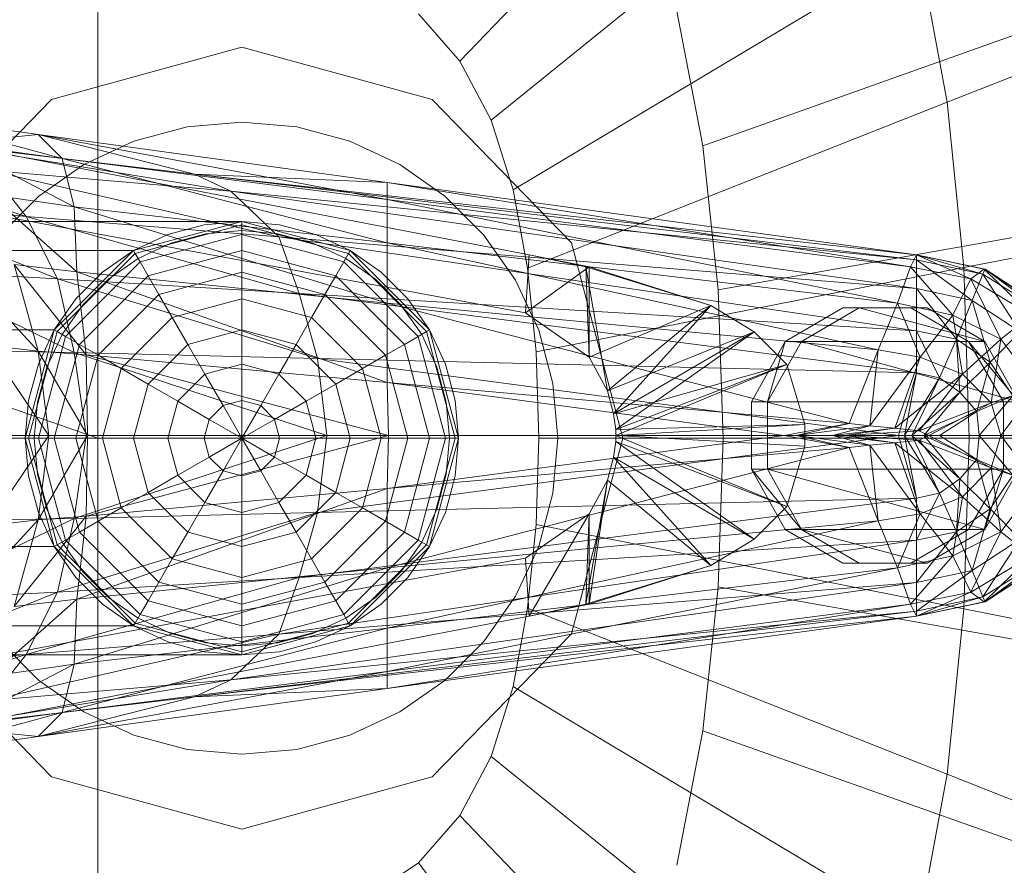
# Model space of a CAD drawing. Header units: metres. Extents: x 391.1 to 427.5, y 12.8 to 28.4.
# Tile 79 of 203: x 403.4848 to 403.5666, y 26.6494 to 26.7196. Entities that reach past the tile are written whole.
import ezdxf

# ---------------------------------------------------------------- set-up
doc = ezdxf.new("R2010")
doc.units = ezdxf.units.M
doc.layers.add('02_MOBILIARIO', color=7, linetype='Continuous', lineweight=18)
doc.layers.add('A-DETL-____-MBND', color=7, linetype='Continuous', lineweight=18)

# ---------------------------------------------------------------- blocks, each defined once
blk = doc.blocks.new('Family - Rentamans PA-152299-02_FON_P0A')
at = {"layer": 'A-DETL-____-MBND', "color": 253, "true_color": 0xaaaaaa}
for p, q in [((0.162182, 0.24466), (0.132816, 0.214085)), ((0.167313, 0.23496), (0.135413, 0.209176)), ((0.102728, 0.223949), (0.102728, 0.182758)), ((0.170917, 0.223503), (0.137237, 0.203378)), ((0.170917, 0.223503), (0.173303, 0.210661)), ((0.203725, 0.222691), (0.173303, 0.210661)), ((0, 0.218497), (0.102728, 0.182758)), ((0.129366, 0.218009), (0.132816, 0.214085)), ((0.150843, 0.218224), (0.153017, 0.207046)), ((0.153017, 0.207046), (0.182451, 0.217515)), ((0.098881, 0.210876), (0.114701, 0.215226)), ((0.114701, 0.215226), (0.098881, 0.210876)), ((0.114701, 0.215226), (0.130522, 0.210876)), ((0.130522, 0.210876), (0.114701, 0.215226)), ((0.132816, 0.214085), (0.135413, 0.209176)), ((0.087299, 0.198992), (0.098881, 0.210876)), ((0.098881, 0.210876), (0.087299, 0.198992)), ((0.130522, 0.210876), (0.142104, 0.198992)), ((0.142104, 0.198992), (0.130522, 0.210876)), ((0.173303, 0.210661), (0.138444, 0.196879)), ((0.173303, 0.210661), (0.174683, 0.196925)), ((0.086771, 0.209486), (0.097771, 0.207986)), ((0.099771, 0.205986), (0.086771, 0.209486)), ((0.110143, 0.208609), (0.114701, 0.209008)), ((0.110143, 0.208609), (0.114701, 0.209008)), ((0.114701, 0.209008), (0.11926, 0.208609)), ((0.114701, 0.209008), (0.11926, 0.208609)), ((0.135413, 0.209176), (0.137237, 0.203378)), ((0.086572, 0.207986), (0.138572, 0.197986)), ((0.086572, 0.207986), (0.138572, 0.197986)), ((0.097771, 0.207986), (0.089771, 0.207186)), ((0.097771, 0.207986), (0.110771, 0.204686)), ((0.099771, 0.205986), (0.097771, 0.207986)), ((0.097771, 0.207986), (0.126771, 0.203986)), ((0.126771, 0.202587), (0.097771, 0.207986)), ((0.105723, 0.207425), (0.110143, 0.208609)), ((0.105723, 0.207425), (0.110143, 0.208609)), ((0.11926, 0.208609), (0.12368, 0.207425)), ((0.11926, 0.208609), (0.12368, 0.207425)), ((0.089771, 0.207186), (0.113771, 0.203287)), ((0.089771, 0.207186), (0.110771, 0.204686)), ((0.090771, 0.207186), (0.099771, 0.205986)), ((0.100771, 0.201986), (0.090771, 0.207186)), ((0.101576, 0.205491), (0.105723, 0.207425)), ((0.101576, 0.205491), (0.105723, 0.207425)), ((0.12368, 0.207425), (0.127826, 0.205491)), ((0.12368, 0.207425), (0.127826, 0.205491)), ((0.153017, 0.207046), (0.154275, 0.195088)), ((0.079771, 0.206486), (0.096771, 0.201186)), ((0.097828, 0.202867), (0.101576, 0.205491)), ((0.097828, 0.202867), (0.101576, 0.205491)), ((0.100771, 0.201986), (0.099771, 0.205986)), ((0.099771, 0.205986), (0.126771, 0.202587)), ((0.126771, 0.198986), (0.099771, 0.205986)), ((0.127826, 0.205491), (0.131575, 0.202867)), ((0.127826, 0.205491), (0.131575, 0.202867)), ((0.093771, 0.204986), (0.096771, 0.201186)), ((0.093771, 0.204986), (0.117771, 0.199486)), ((0.113771, 0.203287), (0.093771, 0.204986)), ((0.110771, 0.204686), (0.113771, 0.203287)), ((0.110771, 0.204686), (0.170771, 0.197587)), ((0.126771, 0.203986), (0.110771, 0.204686)), ((0.110771, 0.204686), (0.170771, 0.197986)), ((0.170771, 0.197986), (0.110771, 0.204686)), ((0.126771, 0.203986), (0.170771, 0.197986)), ((0.126771, 0.202587), (0.126771, 0.203986)), ((0.126771, 0.203986), (0.170271, 0.196986)), ((0.138271, 0.193186), (0.082271, 0.203486)), ((0.138271, 0.193186), (0.082271, 0.203486)), ((0.093771, 0.202986), (0.100771, 0.201986)), ((0.100972, 0.196587), (0.093771, 0.202986)), ((0.113771, 0.203287), (0.117771, 0.199486)), ((0.113771, 0.203287), (0.170771, 0.195186)), ((0.170771, 0.197587), (0.113771, 0.203287)), ((0.137237, 0.203378), (0.138444, 0.196879)), ((0.205701, 0.203031), (0.174683, 0.196926)), ((0.083771, 0.202287), (0.099372, 0.195986)), ((0.083771, 0.202287), (0.096771, 0.201186)), ((0.094593, 0.199631), (0.097828, 0.202867)), ((0.094593, 0.199631), (0.097828, 0.202867)), ((0.126771, 0.198986), (0.126771, 0.202587)), ((0.126771, 0.202587), (0.170271, 0.196986)), ((0.169172, 0.193986), (0.126771, 0.202587)), ((0.131575, 0.202867), (0.13481, 0.199631)), ((0.131575, 0.202867), (0.13481, 0.199631)), ((0.100972, 0.196587), (0.100771, 0.201986)), ((0.100771, 0.201986), (0.126771, 0.198986)), ((0.126771, 0.193986), (0.100771, 0.201986)), ((0.114701, 0.200758), (0.02, 0.200758)), ((0.096771, 0.201186), (0.099372, 0.195986)), ((0.096771, 0.201186), (0.119472, 0.194787)), ((0.096771, 0.201186), (0.117771, 0.199486)), ((0.105701, 0.198347), (0.114701, 0.200758)), ((0.105701, 0.198347), (0.114701, 0.200758)), ((0.114701, 0.200758), (0.105701, 0.198347)), ((0.105701, 0.198347), (0.114701, 0.200758)), ((0.114701, 0.200485), (0.105838, 0.19811)), ((0.111576, 0.200485), (0.108545, 0.199673)), ((0.108545, 0.199673), (0.111576, 0.200485)), ((0.114701, 0.200758), (0.111576, 0.200485)), ((0.111576, 0.200485), (0.114701, 0.200758)), ((0.114701, 0.200758), (0.114701, 0.200485)), ((0.114701, 0.200758), (0.123701, 0.198347)), ((0.114701, 0.200758), (0.123701, 0.198347)), ((0.117827, 0.200485), (0.114701, 0.200758)), ((0.114701, 0.200758), (0.117827, 0.200485)), ((0.114701, 0.200485), (0.114701, 0.199673)), ((0.123565, 0.19811), (0.114701, 0.200485)), ((0.120858, 0.199673), (0.117827, 0.200485)), ((0.117827, 0.200485), (0.120858, 0.199673)), ((0.108545, 0.199673), (0.105701, 0.198347)), ((0.105701, 0.198347), (0.108545, 0.199673)), ((0.114701, 0.199673), (0.106244, 0.197406)), ((0.108802, 0.198968), (0.111706, 0.199746)), ((0.108802, 0.198968), (0.111706, 0.199746)), ((0.111706, 0.199746), (0.114701, 0.200008)), ((0.111706, 0.199746), (0.114701, 0.200008)), ((0.114701, 0.200008), (0.117697, 0.199746)), ((0.114701, 0.200008), (0.117697, 0.199746)), ((0.114701, 0.199673), (0.114701, 0.198347)), ((0.123159, 0.197406), (0.114701, 0.199673)), ((0.117697, 0.199746), (0.120601, 0.198968)), ((0.117697, 0.199746), (0.120601, 0.198968)), ((0.123701, 0.198347), (0.120858, 0.199673)), ((0.120858, 0.199673), (0.123701, 0.198347)), ((0.184252, 0.200404), (0.154275, 0.195088)), ((0.106076, 0.197697), (0.108802, 0.198968)), ((0.106076, 0.197697), (0.108802, 0.198968)), ((0.117771, 0.199486), (0.119472, 0.194787)), ((0.117771, 0.199486), (0.170771, 0.191686)), ((0.117771, 0.199486), (0.170771, 0.195186)), ((0.120601, 0.198968), (0.123326, 0.197697)), ((0.120601, 0.198968), (0.123326, 0.197697)), ((0.126771, 0.193986), (0.126771, 0.198986)), ((0.126771, 0.198986), (0.169172, 0.193986)), ((0.167572, 0.190087), (0.126771, 0.198986)), ((0.13481, 0.199631), (0.137435, 0.195883)), ((0.13481, 0.199631), (0.137435, 0.195883)), ((0.142104, 0.198992), (0.146343, 0.182758)), ((0.146343, 0.182758), (0.142104, 0.198992)), ((0.02, 0.198347), (0.105701, 0.198347)), ((0.105701, 0.198347), (0.02, 0.198347)), ((0.099113, 0.191758), (0.105701, 0.198347)), ((0.105701, 0.198347), (0.099113, 0.191758)), ((0.099113, 0.191758), (0.105701, 0.198347)), ((0.099113, 0.191758), (0.105701, 0.198347)), ((0.105838, 0.19811), (0.09935, 0.191621)), ((0.105701, 0.198347), (0.103131, 0.196547)), ((0.103131, 0.196547), (0.105701, 0.198347)), ((0.105701, 0.198347), (0.105838, 0.19811)), ((0.105838, 0.19811), (0.106244, 0.197406)), ((0.114701, 0.198347), (0.106907, 0.196258)), ((0.114701, 0.198347), (0.114701, 0.196547)), ((0.122496, 0.196258), (0.114701, 0.198347)), ((0.123565, 0.19811), (0.123159, 0.197406)), ((0.123701, 0.198347), (0.123565, 0.19811)), ((0.130053, 0.191621), (0.123565, 0.19811)), ((0.123701, 0.198347), (0.13029, 0.191758)), ((0.123701, 0.198347), (0.13029, 0.191758)), ((0.126272, 0.196547), (0.123701, 0.198347)), ((0.123701, 0.198347), (0.126272, 0.196547)), ((0.090771, 0.197587), (0.097771, 0.189986)), ((0.095771, 0.197186), (0.100972, 0.196587)), ((0.097771, 0.189986), (0.095771, 0.197186)), ((0.095771, 0.197186), (0.101771, 0.189686)), ((0.106244, 0.197406), (0.100053, 0.191215)), ((0.103613, 0.195972), (0.106076, 0.197697)), ((0.103613, 0.195972), (0.106076, 0.197697)), ((0.106244, 0.197406), (0.106907, 0.196258)), ((0.123159, 0.197406), (0.122496, 0.196258)), ((0.12935, 0.191215), (0.123159, 0.197406)), ((0.123326, 0.197697), (0.12579, 0.195972)), ((0.123326, 0.197697), (0.12579, 0.195972)), ((0.138572, 0.197986), (0.138271, 0.193186)), ((0.143271, 0.196986), (0.138572, 0.197986)), ((0.138572, 0.197986), (0.143572, 0.196986)), ((0.143271, 0.196986), (0.138572, 0.197986)), ((0.170271, 0.196986), (0.170771, 0.197986)), ((0.170771, 0.197986), (0.170771, 0.197587)), ((0.170771, 0.197986), (0.176271, 0.196386)), ((0.170771, 0.197986), (0.176372, 0.196787)), ((0.176372, 0.196787), (0.170771, 0.197986)), ((0.170771, 0.197986), (0.176472, 0.196787)), ((0.175271, 0.195986), (0.170771, 0.197986)), ((0.170771, 0.197587), (0.170771, 0.195186)), ((0.170771, 0.197587), (0.175372, 0.194186)), ((0.176271, 0.196386), (0.170771, 0.197587)), ((0.099372, 0.195986), (0.086771, 0.196686)), ((0.086771, 0.196686), (0.100771, 0.189886)), ((0.103131, 0.196547), (0.100913, 0.194328)), ((0.100913, 0.194328), (0.103131, 0.196547)), ((0.101771, 0.189686), (0.100972, 0.196587)), ((0.100972, 0.196587), (0.126771, 0.193986)), ((0.126771, 0.187386), (0.100972, 0.196587)), ((0.114701, 0.196547), (0.107807, 0.1947)), ((0.114701, 0.196547), (0.114701, 0.194328)), ((0.121596, 0.1947), (0.114701, 0.196547)), ((0.12849, 0.194328), (0.126272, 0.196547)), ((0.126272, 0.196547), (0.12849, 0.194328)), ((0.143572, 0.196986), (0.138271, 0.193186)), ((0.138444, 0.196879), (0.139142, 0.189927)), ((0.174683, 0.196924), (0.139142, 0.189927)), ((0.143271, 0.196986), (0.143572, 0.196986)), ((0.153672, 0.193787), (0.143271, 0.196986)), ((0.145072, 0.186686), (0.143271, 0.196986)), ((0.143572, 0.189486), (0.143271, 0.196986)), ((0.153672, 0.193787), (0.143572, 0.196986)), ((0.143572, 0.196986), (0.153672, 0.193787)), ((0.143572, 0.196986), (0.143572, 0.189486)), ((0.169172, 0.193986), (0.170271, 0.196986)), ((0.170271, 0.196986), (0.175271, 0.195986)), ((0.170271, 0.196986), (0.173771, 0.192986)), ((0.174683, 0.196924), (0.175138, 0.182758)), ((0.175271, 0.195986), (0.176372, 0.196787)), ((0.176271, 0.196386), (0.175372, 0.194186)), ((0.176472, 0.196787), (0.176271, 0.196386)), ((0.176271, 0.196386), (0.179372, 0.191587)), ((0.181072, 0.193386), (0.176271, 0.196386)), ((0.176372, 0.196787), (0.176472, 0.196787)), ((0.176372, 0.196787), (0.181372, 0.193587)), ((0.180271, 0.192986), (0.176372, 0.196787)), ((0.176472, 0.196787), (0.181072, 0.193386)), ((0.181372, 0.193587), (0.176472, 0.196787)), ((0.176472, 0.196787), (0.181372, 0.193587)), ((0.099372, 0.195986), (0.100771, 0.189886)), ((0.119472, 0.194787), (0.099372, 0.195986)), ((0.099372, 0.195986), (0.120972, 0.189386)), ((0.106907, 0.196258), (0.101201, 0.190552)), ((0.101487, 0.193846), (0.103613, 0.195972)), ((0.101487, 0.193846), (0.103613, 0.195972)), ((0.106907, 0.196258), (0.107807, 0.1947)), ((0.122496, 0.196258), (0.121596, 0.1947)), ((0.128201, 0.190552), (0.122496, 0.196258)), ((0.12579, 0.195972), (0.127916, 0.193846)), ((0.12579, 0.195972), (0.127916, 0.193846)), ((0.137435, 0.195883), (0.139368, 0.191736)), ((0.137435, 0.195883), (0.139368, 0.191736)), ((0.173771, 0.192986), (0.175271, 0.195986)), ((0.175271, 0.195986), (0.180271, 0.192986)), ((0.177771, 0.190986), (0.175271, 0.195986)), ((0.119472, 0.194787), (0.120972, 0.189386)), ((0.170771, 0.191686), (0.119472, 0.194787)), ((0.119472, 0.194787), (0.170771, 0.188186)), ((0.154275, 0.195088), (0.15469, 0.182758)), ((0.170771, 0.195186), (0.170771, 0.191686)), ((0.170771, 0.195186), (0.174072, 0.190986)), ((0.170771, 0.195186), (0.175372, 0.194186)), ((0.100913, 0.194328), (0.099113, 0.191758)), ((0.099113, 0.191758), (0.100913, 0.194328)), ((0.107807, 0.1947), (0.10276, 0.189653)), ((0.107807, 0.1947), (0.108916, 0.192778)), ((0.114701, 0.194328), (0.108916, 0.192778)), ((0.114701, 0.194328), (0.114701, 0.191758)), ((0.120487, 0.192778), (0.114701, 0.194328)), ((0.121596, 0.1947), (0.120487, 0.192778)), ((0.126643, 0.189653), (0.121596, 0.1947)), ((0.126771, 0.187386), (0.126771, 0.193986)), ((0.126771, 0.193986), (0.167572, 0.190087)), ((0.165172, 0.183986), (0.126771, 0.193986)), ((0.13029, 0.191758), (0.12849, 0.194328)), ((0.12849, 0.194328), (0.13029, 0.191758)), ((0.167572, 0.190087), (0.169172, 0.193986)), ((0.169172, 0.193986), (0.173771, 0.192986)), ((0.171072, 0.189486), (0.169172, 0.193986)), ((0.175372, 0.194186), (0.174072, 0.190986)), ((0.175372, 0.194186), (0.176872, 0.189087)), ((0.175372, 0.194186), (0.179372, 0.191587)), ((0.099763, 0.191383), (0.101487, 0.193846)), ((0.099763, 0.191383), (0.101487, 0.193846)), ((0.127916, 0.193846), (0.12964, 0.191383)), ((0.127916, 0.193846), (0.12964, 0.191383)), ((0.138271, 0.193186), (0.143572, 0.189486)), ((0.138271, 0.193186), (0.143572, 0.189486)), ((0.153672, 0.193787), (0.143572, 0.189486)), ((0.153672, 0.193787), (0.145072, 0.186686)), ((0.145072, 0.186686), (0.153672, 0.193787)), ((0.145572, 0.184787), (0.153672, 0.193787)), ((0.153672, 0.193787), (0.157271, 0.191587)), ((0.157271, 0.191587), (0.153672, 0.193787)), ((0.164649, 0.193587), (0.159855, 0.190787)), ((0.161193, 0.190787), (0.165987, 0.193587)), ((0.165987, 0.193587), (0.164649, 0.193587)), ((0.17028, 0.193587), (0.164649, 0.193587)), ((0.176443, 0.190787), (0.165987, 0.193587)), ((0.165987, 0.193587), (0.171634, 0.193587)), ((0.171634, 0.193587), (0.17028, 0.193587)), ((0.175089, 0.190787), (0.17028, 0.193587)), ((0.176443, 0.190787), (0.171634, 0.193587)), ((0.108916, 0.192778), (0.104681, 0.188543)), ((0.108916, 0.192778), (0.110201, 0.190552)), ((0.120487, 0.192778), (0.119201, 0.190552)), ((0.124722, 0.188543), (0.120487, 0.192778)), ((0.171072, 0.189486), (0.173771, 0.192986)), ((0.173771, 0.192986), (0.177771, 0.190986)), ((0.173771, 0.192986), (0.174572, 0.188087)), ((0.177771, 0.190986), (0.180271, 0.192986)), ((0.099113, 0.191758), (0.02, 0.191758)), ((0.099113, 0.191758), (0.02, 0.191758)), ((0.096701, 0.182758), (0.099113, 0.191758)), ((0.099113, 0.191758), (0.096701, 0.182758)), ((0.096701, 0.182758), (0.099113, 0.191758)), ((0.096701, 0.182758), (0.099113, 0.191758)), ((0.09935, 0.191621), (0.096975, 0.182758)), ((0.099113, 0.191758), (0.097787, 0.188914)), ((0.097787, 0.188914), (0.099113, 0.191758)), ((0.099113, 0.191758), (0.09935, 0.191621)), ((0.09935, 0.191621), (0.100053, 0.191215)), ((0.114701, 0.191758), (0.110201, 0.190552)), ((0.114701, 0.191758), (0.114701, 0.188914)), ((0.119201, 0.190552), (0.114701, 0.191758)), ((0.130053, 0.191621), (0.12935, 0.191215)), ((0.13029, 0.191758), (0.130053, 0.191621)), ((0.132428, 0.182758), (0.130053, 0.191621)), ((0.13029, 0.191758), (0.132701, 0.182758)), ((0.13029, 0.191758), (0.132701, 0.182758)), ((0.131616, 0.188914), (0.13029, 0.191758)), ((0.13029, 0.191758), (0.131616, 0.188914)), ((0.139368, 0.191736), (0.140553, 0.187316)), ((0.139368, 0.191736), (0.140553, 0.187316)), ((0.157271, 0.191587), (0.145072, 0.186686)), ((0.157271, 0.191587), (0.145572, 0.184787)), ((0.145572, 0.184787), (0.157271, 0.191587)), ((0.145771, 0.183486), (0.157271, 0.191587)), ((0.157271, 0.191587), (0.159972, 0.188886)), ((0.159972, 0.188886), (0.157271, 0.191587)), ((0.170771, 0.191686), (0.170771, 0.188186)), ((0.174072, 0.190986), (0.170771, 0.191686)), ((0.170771, 0.191686), (0.172672, 0.187787)), ((0.179372, 0.191587), (0.176872, 0.189087)), ((0.100053, 0.191215), (0.097787, 0.182758)), ((0.098492, 0.188658), (0.099763, 0.191383)), ((0.098492, 0.188658), (0.099763, 0.191383)), ((0.100053, 0.191215), (0.101201, 0.190552)), ((0.12935, 0.191215), (0.128201, 0.190552)), ((0.131616, 0.182758), (0.12935, 0.191215)), ((0.12964, 0.191383), (0.130911, 0.188658)), ((0.12964, 0.191383), (0.130911, 0.188658)), ((0.159855, 0.190787), (0.157048, 0.185787)), ((0.159855, 0.190787), (0.158371, 0.185787)), ((0.158371, 0.185787), (0.161193, 0.190787)), ((0.159855, 0.190787), (0.161193, 0.190787)), ((0.161193, 0.190787), (0.176443, 0.190787)), ((0.179251, 0.185787), (0.161193, 0.190787)), ((0.174072, 0.190986), (0.172672, 0.187787)), ((0.176872, 0.189087), (0.174072, 0.190986)), ((0.174072, 0.190986), (0.174372, 0.186587)), ((0.174572, 0.188087), (0.177771, 0.190986)), ((0.176443, 0.190787), (0.175089, 0.190787)), ((0.179251, 0.185787), (0.175089, 0.190787)), ((0.177996, 0.185787), (0.175089, 0.190787)), ((0.179251, 0.185787), (0.176443, 0.190787)), ((0.176972, 0.185686), (0.177771, 0.190986)), ((0.177771, 0.190986), (0.180771, 0.186986)), ((0.100771, 0.189886), (0.088472, 0.190087)), ((0.093572, 0.190486), (0.097771, 0.189986)), ((0.093572, 0.190486), (0.098672, 0.182986)), ((0.097771, 0.189986), (0.101771, 0.189686)), ((0.098672, 0.182986), (0.097771, 0.189986)), ((0.097771, 0.189986), (0.101872, 0.182986)), ((0.101201, 0.190552), (0.099113, 0.182758)), ((0.100771, 0.189886), (0.101771, 0.182986)), ((0.120972, 0.189386), (0.100771, 0.189886)), ((0.100771, 0.189886), (0.121771, 0.182986)), ((0.101201, 0.190552), (0.10276, 0.189653)), ((0.110201, 0.190552), (0.106907, 0.187258)), ((0.110201, 0.190552), (0.111623, 0.18809)), ((0.119201, 0.190552), (0.11778, 0.18809)), ((0.122496, 0.187258), (0.119201, 0.190552)), ((0.128201, 0.190552), (0.126643, 0.189653)), ((0.13029, 0.182758), (0.128201, 0.190552)), ((0.139142, 0.189927), (0.139373, 0.182758)), ((0.165172, 0.183986), (0.167572, 0.190087)), ((0.166872, 0.183787), (0.167572, 0.190087)), ((0.167572, 0.190087), (0.171072, 0.189486)), ((0.10276, 0.189653), (0.100913, 0.182758)), ((0.101771, 0.189686), (0.126771, 0.187386)), ((0.101872, 0.182986), (0.101771, 0.189686)), ((0.101771, 0.189686), (0.126872, 0.182986)), ((0.10276, 0.189653), (0.104681, 0.188543)), ((0.120972, 0.189386), (0.121771, 0.182986)), ((0.170771, 0.188186), (0.120972, 0.189386)), ((0.120972, 0.189386), (0.169271, 0.182986)), ((0.126643, 0.189653), (0.124722, 0.188543)), ((0.12849, 0.182758), (0.126643, 0.189653)), ((0.143572, 0.189486), (0.145072, 0.186686)), ((0.143572, 0.189486), (0.145072, 0.186686)), ((0.166872, 0.183787), (0.171072, 0.189486)), ((0.168972, 0.183587), (0.171072, 0.189486)), ((0.171072, 0.189486), (0.174572, 0.188087)), ((0.176872, 0.189087), (0.174372, 0.186587)), ((0.176872, 0.189087), (0.175771, 0.184986)), ((0.178771, 0.186287), (0.176872, 0.189087)), ((0.097787, 0.188914), (0.096975, 0.185884)), ((0.096975, 0.185884), (0.097787, 0.188914)), ((0.097714, 0.185754), (0.098492, 0.188658)), ((0.097714, 0.185754), (0.098492, 0.188658)), ((0.104681, 0.188543), (0.103131, 0.182758)), ((0.104681, 0.188543), (0.106907, 0.187258)), ((0.114701, 0.188914), (0.111623, 0.18809)), ((0.114701, 0.188914), (0.114701, 0.185884)), ((0.11778, 0.18809), (0.114701, 0.188914)), ((0.124722, 0.188543), (0.122496, 0.187258)), ((0.126272, 0.182758), (0.124722, 0.188543)), ((0.130911, 0.188658), (0.131689, 0.185754)), ((0.130911, 0.188658), (0.131689, 0.185754)), ((0.132428, 0.185884), (0.131616, 0.188914)), ((0.131616, 0.188914), (0.132428, 0.185884)), ((0.159972, 0.188886), (0.145572, 0.184787)), ((0.159972, 0.188886), (0.145771, 0.183486)), ((0.145771, 0.182986), (0.159972, 0.188886)), ((0.145771, 0.183486), (0.159972, 0.188886)), ((0.159972, 0.188886), (0.161472, 0.183886)), ((0.161472, 0.183886), (0.159972, 0.188886)), ((0.170771, 0.188186), (0.169271, 0.182986)), ((0.170771, 0.188186), (0.169771, 0.182986)), ((0.172672, 0.187787), (0.170771, 0.188186)), ((0.111623, 0.18809), (0.10937, 0.185836)), ((0.111623, 0.18809), (0.113139, 0.185465)), ((0.11778, 0.18809), (0.116264, 0.185465)), ((0.120033, 0.185836), (0.11778, 0.18809)), ((0.126872, 0.182986), (0.126771, 0.187386)), ((0.126771, 0.187386), (0.165172, 0.183986)), ((0.159771, 0.182986), (0.126771, 0.187386)), ((0.168972, 0.183587), (0.174572, 0.188087)), ((0.172672, 0.187787), (0.169771, 0.182986)), ((0.172672, 0.187787), (0.170372, 0.182986)), ((0.174572, 0.188087), (0.170972, 0.183386)), ((0.174372, 0.186587), (0.172672, 0.187787)), ((0.174572, 0.188087), (0.176972, 0.185686)), ((0.106907, 0.187258), (0.105701, 0.182758)), ((0.106907, 0.187258), (0.10937, 0.185836)), ((0.122496, 0.187258), (0.120033, 0.185836)), ((0.123701, 0.182758), (0.122496, 0.187258)), ((0.140553, 0.187316), (0.140951, 0.182758)), ((0.140553, 0.187316), (0.140951, 0.182758)), ((0.145072, 0.186686), (0.145572, 0.184787)), ((0.145072, 0.186686), (0.145572, 0.184787)), ((0.174372, 0.186587), (0.170372, 0.182986)), ((0.174372, 0.186587), (0.171372, 0.182986)), ((0.175771, 0.184986), (0.174372, 0.186587)), ((0.176972, 0.185686), (0.180771, 0.186986)), ((0.177771, 0.182986), (0.180771, 0.186986)), ((0.096975, 0.185884), (0.096701, 0.182758)), ((0.096701, 0.182758), (0.096975, 0.185884)), ((0.097451, 0.182758), (0.097714, 0.185754)), ((0.097451, 0.182758), (0.097714, 0.185754)), ((0.10937, 0.185836), (0.108545, 0.182758)), ((0.10937, 0.185836), (0.111995, 0.184321)), ((0.114701, 0.185884), (0.113139, 0.185465)), ((0.114701, 0.185884), (0.114701, 0.182758)), ((0.116264, 0.185465), (0.114701, 0.185884)), ((0.120033, 0.185836), (0.117408, 0.184321)), ((0.120858, 0.182758), (0.120033, 0.185836)), ((0.131689, 0.185754), (0.131951, 0.182758)), ((0.131689, 0.185754), (0.131951, 0.182758)), ((0.132701, 0.182758), (0.132428, 0.185884)), ((0.132428, 0.185884), (0.132701, 0.182758)), ((0.157048, 0.185787), (0.158371, 0.185787)), ((0.157048, 0.185787), (0.157048, 0.180186)), ((0.158371, 0.185787), (0.179251, 0.185787)), ((0.158371, 0.180186), (0.158371, 0.185787)), ((0.178771, 0.186287), (0.175771, 0.184986)), ((0.178771, 0.186287), (0.175972, 0.182986)), ((0.177996, 0.180186), (0.177996, 0.185787)), ((0.177996, 0.185787), (0.179251, 0.185787)), ((0.113139, 0.185465), (0.111995, 0.184321)), ((0.113139, 0.185465), (0.114701, 0.182758)), ((0.116264, 0.185465), (0.114701, 0.182758)), ((0.117408, 0.184321), (0.116264, 0.185465)), ((0.170972, 0.183386), (0.176972, 0.185686)), ((0.175771, 0.184986), (0.171372, 0.182986)), ((0.171771, 0.182986), (0.176972, 0.185686)), ((0.175771, 0.184986), (0.172672, 0.182986)), ((0.175972, 0.182986), (0.175771, 0.184986)), ((0.176972, 0.185686), (0.177771, 0.182986)), ((0.111995, 0.184321), (0.111576, 0.182758)), ((0.111995, 0.184321), (0.114701, 0.182758)), ((0.117408, 0.184321), (0.114701, 0.182758)), ((0.117827, 0.182758), (0.117408, 0.184321)), ((0.145572, 0.184787), (0.145771, 0.183486)), ((0.145572, 0.184787), (0.145771, 0.183486)), ((0.161472, 0.183886), (0.145771, 0.183486)), ((0.145771, 0.182986), (0.161472, 0.183886)), ((0.145771, 0.183486), (0.145771, 0.182986)), ((0.145771, 0.183486), (0.145771, 0.182986)), ((0.159771, 0.182986), (0.165172, 0.183986)), ((0.160771, 0.182986), (0.165172, 0.183986)), ((0.160771, 0.182986), (0.166872, 0.183787)), ((0.161472, 0.182087), (0.161472, 0.183886)), ((0.161472, 0.183886), (0.161472, 0.182087)), ((0.163771, 0.182986), (0.166872, 0.183787)), ((0.163771, 0.182986), (0.168972, 0.183587)), ((0.164771, 0.182986), (0.168972, 0.183587)), ((0.164771, 0.182986), (0.170972, 0.183386)), ((0.165172, 0.183986), (0.166872, 0.183787)), ((0.166872, 0.183787), (0.168972, 0.183587)), ((0.168972, 0.183587), (0.170972, 0.183386)), ((0.170972, 0.183386), (0.171771, 0.182986)), ((0.102728, 0.182758), (0, 0.182758)), ((0.096701, 0.182758), (0.02, 0.182758)), ((0.096701, 0.182758), (0.02, 0.182758)), ((0.101771, 0.182986), (0.089372, 0.182986)), ((0.093572, 0.175486), (0.098672, 0.182986)), ((0.095172, 0.182986), (0.098672, 0.182986)), ((0.096975, 0.182758), (0.096701, 0.182758)), ((0.099113, 0.173758), (0.096701, 0.182758)), ((0.099113, 0.173758), (0.096701, 0.182758)), ((0.096701, 0.182758), (0.099113, 0.173758)), ((0.099113, 0.173758), (0.096701, 0.182758)), ((0.096701, 0.182758), (0.096975, 0.179632)), ((0.096975, 0.179632), (0.096701, 0.182758)), ((0.097787, 0.182758), (0.096975, 0.182758)), ((0.096975, 0.182758), (0.09935, 0.173895)), ((0.097714, 0.179763), (0.097451, 0.182758)), ((0.097714, 0.179763), (0.097451, 0.182758)), ((0.098672, 0.182986), (0.097771, 0.175986)), ((0.097771, 0.175986), (0.101872, 0.182986)), ((0.099113, 0.182758), (0.097787, 0.182758)), ((0.097787, 0.182758), (0.100053, 0.174301)), ((0.098672, 0.182986), (0.101872, 0.182986)), ((0.100913, 0.182758), (0.099113, 0.182758)), ((0.099113, 0.182758), (0.101201, 0.174964)), ((0.101771, 0.182986), (0.100771, 0.176087)), ((0.121771, 0.182986), (0.100771, 0.176087)), ((0.103131, 0.182758), (0.100913, 0.182758)), ((0.100913, 0.182758), (0.10276, 0.175864)), ((0.121771, 0.182986), (0.101771, 0.182986)), ((0.101872, 0.182986), (0.101771, 0.176287)), ((0.101771, 0.176287), (0.126872, 0.182986)), ((0.101872, 0.182986), (0.126872, 0.182986)), ((0.102728, 0.182758), (0.102728, 0.141568)), ((0.105701, 0.182758), (0.103131, 0.182758)), ((0.103131, 0.182758), (0.104681, 0.176973)), ((0.108545, 0.182758), (0.105701, 0.182758)), ((0.105701, 0.182758), (0.106907, 0.178258)), ((0.111576, 0.182758), (0.108545, 0.182758)), ((0.108545, 0.182758), (0.10937, 0.17968)), ((0.114701, 0.182758), (0.111576, 0.182758)), ((0.111576, 0.182758), (0.111995, 0.181195)), ((0.111995, 0.181195), (0.114701, 0.182758)), ((0.113139, 0.180051), (0.114701, 0.182758)), ((0.117827, 0.182758), (0.114701, 0.182758)), ((0.117408, 0.181195), (0.114701, 0.182758)), ((0.116264, 0.180051), (0.114701, 0.182758)), ((0.114701, 0.179632), (0.114701, 0.182758)), ((0.117408, 0.181195), (0.117827, 0.182758)), ((0.120858, 0.182758), (0.117827, 0.182758)), ((0.120033, 0.17968), (0.120858, 0.182758)), ((0.123701, 0.182758), (0.120858, 0.182758)), ((0.121771, 0.182986), (0.120972, 0.176587)), ((0.169271, 0.182986), (0.120972, 0.176587)), ((0.169271, 0.182986), (0.121771, 0.182986)), ((0.122496, 0.178258), (0.123701, 0.182758)), ((0.126272, 0.182758), (0.123701, 0.182758)), ((0.124722, 0.176973), (0.126272, 0.182758)), ((0.12849, 0.182758), (0.126272, 0.182758)), ((0.126643, 0.175864), (0.12849, 0.182758)), ((0.126872, 0.182986), (0.126771, 0.178587)), ((0.126771, 0.178587), (0.159771, 0.182986)), ((0.126872, 0.182986), (0.159771, 0.182986)), ((0.128201, 0.174964), (0.13029, 0.182758)), ((0.13029, 0.182758), (0.12849, 0.182758)), ((0.12935, 0.174301), (0.131616, 0.182758)), ((0.130053, 0.173895), (0.132428, 0.182758)), ((0.131616, 0.182758), (0.13029, 0.182758)), ((0.132701, 0.182758), (0.13029, 0.173758)), ((0.132701, 0.182758), (0.13029, 0.173758)), ((0.132428, 0.182758), (0.131616, 0.182758)), ((0.131951, 0.182758), (0.131689, 0.179763)), ((0.131951, 0.182758), (0.131689, 0.179763)), ((0.132701, 0.182758), (0.132428, 0.182758)), ((0.132428, 0.179632), (0.132701, 0.182758)), ((0.132701, 0.182758), (0.132428, 0.179632)), ((0.139373, 0.182758), (0.139142, 0.175589)), ((0.175138, 0.182758), (0.139373, 0.182758)), ((0.140951, 0.182758), (0.140553, 0.1782)), ((0.140951, 0.182758), (0.140553, 0.1782)), ((0.146343, 0.182758), (0.142104, 0.166524)), ((0.142104, 0.166524), (0.146343, 0.182758)), ((0.145572, 0.181186), (0.145771, 0.182486)), ((0.145771, 0.182486), (0.145572, 0.181186)), ((0.145771, 0.182986), (0.161472, 0.182087)), ((0.161472, 0.182087), (0.145771, 0.182986)), ((0.145771, 0.182486), (0.145771, 0.182986)), ((0.145771, 0.182986), (0.145771, 0.182486)), ((0.145771, 0.182986), (0.159972, 0.177087)), ((0.159972, 0.177087), (0.145771, 0.182986)), ((0.159972, 0.177087), (0.145771, 0.182486)), ((0.145771, 0.182486), (0.159972, 0.177087)), ((0.145771, 0.182486), (0.157271, 0.174386)), ((0.157271, 0.174386), (0.145771, 0.182486)), ((0.15469, 0.182758), (0.154275, 0.170428)), ((0.184846, 0.182758), (0.15469, 0.182758)), ((0.159771, 0.182986), (0.160771, 0.182986)), ((0.165172, 0.181986), (0.159771, 0.182986)), ((0.165172, 0.181986), (0.160771, 0.182986)), ((0.160771, 0.182986), (0.163771, 0.182986)), ((0.166872, 0.182186), (0.160771, 0.182986)), ((0.166872, 0.182186), (0.163771, 0.182986)), ((0.163771, 0.182986), (0.164771, 0.182986)), ((0.168972, 0.182386), (0.163771, 0.182986)), ((0.168972, 0.182386), (0.164771, 0.182986)), ((0.164771, 0.182986), (0.171771, 0.182986)), ((0.170972, 0.182587), (0.164771, 0.182986)), ((0.168972, 0.182386), (0.170972, 0.182587)), ((0.169771, 0.182986), (0.169271, 0.182986)), ((0.169271, 0.182986), (0.170771, 0.177787)), ((0.169771, 0.182986), (0.170771, 0.177787)), ((0.170372, 0.182986), (0.169771, 0.182986)), ((0.169771, 0.182986), (0.172672, 0.178186)), ((0.170372, 0.182986), (0.172672, 0.178186)), ((0.171372, 0.182986), (0.170372, 0.182986)), ((0.170372, 0.182986), (0.174372, 0.179386)), ((0.170972, 0.182587), (0.171771, 0.182986)), ((0.170972, 0.182587), (0.176972, 0.180287)), ((0.174572, 0.177886), (0.170972, 0.182587)), ((0.171372, 0.182986), (0.174372, 0.179386)), ((0.172672, 0.182986), (0.171372, 0.182986)), ((0.171372, 0.182986), (0.175771, 0.180986)), ((0.171771, 0.182986), (0.177771, 0.182986)), ((0.171771, 0.182986), (0.176972, 0.180287)), ((0.175972, 0.182986), (0.172672, 0.182986)), ((0.172672, 0.182986), (0.175771, 0.180986)), ((0.175138, 0.182758), (0.174683, 0.168592)), ((0.206353, 0.182758), (0.175138, 0.182758)), ((0.175972, 0.182986), (0.175771, 0.180986)), ((0.179472, 0.182986), (0.175972, 0.182986)), ((0.178771, 0.179686), (0.175972, 0.182986)), ((0.176972, 0.180287), (0.177771, 0.182986)), ((0.177771, 0.182986), (0.181771, 0.182986)), ((0.177771, 0.182986), (0.180771, 0.178986)), ((0.126771, 0.178587), (0.165172, 0.181986)), ((0.126771, 0.171986), (0.165172, 0.181986)), ((0.159972, 0.177087), (0.161472, 0.182087)), ((0.161472, 0.182087), (0.159972, 0.177087)), ((0.165172, 0.181986), (0.166872, 0.182186)), ((0.167572, 0.175886), (0.165172, 0.181986)), ((0.166872, 0.182186), (0.168972, 0.182386)), ((0.167572, 0.175886), (0.166872, 0.182186)), ((0.171072, 0.176486), (0.166872, 0.182186)), ((0.171072, 0.176486), (0.168972, 0.182386)), ((0.174572, 0.177886), (0.168972, 0.182386)), ((0.10937, 0.17968), (0.111995, 0.181195)), ((0.111995, 0.181195), (0.113139, 0.180051)), ((0.116264, 0.180051), (0.117408, 0.181195)), ((0.120033, 0.17968), (0.117408, 0.181195)), ((0.145072, 0.179287), (0.145572, 0.181186)), ((0.145572, 0.181186), (0.145072, 0.179287)), ((0.157271, 0.174386), (0.145572, 0.181186)), ((0.145572, 0.181186), (0.157271, 0.174386)), ((0.145572, 0.181186), (0.153672, 0.172186)), ((0.153672, 0.172186), (0.145572, 0.181186)), ((0.175771, 0.180986), (0.174372, 0.179386)), ((0.175771, 0.180986), (0.176872, 0.176886)), ((0.175771, 0.180986), (0.178771, 0.179686)), ((0.111623, 0.177427), (0.113139, 0.180051)), ((0.113139, 0.180051), (0.114701, 0.179632)), ((0.114701, 0.179632), (0.116264, 0.180051)), ((0.11778, 0.177427), (0.116264, 0.180051)), ((0.157048, 0.180186), (0.158371, 0.180186)), ((0.157048, 0.180186), (0.161193, 0.175186)), ((0.157048, 0.180186), (0.159855, 0.175186)), ((0.158371, 0.180186), (0.179251, 0.180186)), ((0.161193, 0.175186), (0.158371, 0.180186)), ((0.158371, 0.180186), (0.176443, 0.175186)), ((0.174572, 0.177886), (0.176972, 0.180287)), ((0.175089, 0.175186), (0.177996, 0.180186)), ((0.176443, 0.175186), (0.179251, 0.180186)), ((0.176443, 0.175186), (0.177996, 0.180186)), ((0.176972, 0.180287), (0.180771, 0.178986)), ((0.176972, 0.180287), (0.177771, 0.174986)), ((0.179251, 0.180186), (0.177996, 0.180186)), ((0.096975, 0.179632), (0.097787, 0.176602)), ((0.097787, 0.176602), (0.096975, 0.179632)), ((0.098492, 0.176858), (0.097714, 0.179763)), ((0.098492, 0.176858), (0.097714, 0.179763)), ((0.106907, 0.178258), (0.10937, 0.17968)), ((0.10937, 0.17968), (0.111623, 0.177427)), ((0.114701, 0.176602), (0.114701, 0.179632)), ((0.11778, 0.177427), (0.120033, 0.17968)), ((0.122496, 0.178258), (0.120033, 0.17968)), ((0.131689, 0.179763), (0.130911, 0.176858)), ((0.131689, 0.179763), (0.130911, 0.176858)), ((0.131616, 0.176602), (0.132428, 0.179632)), ((0.132428, 0.179632), (0.131616, 0.176602)), ((0.143271, 0.168986), (0.145072, 0.179287)), ((0.143572, 0.176486), (0.145072, 0.179287)), ((0.145072, 0.179287), (0.143572, 0.176486)), ((0.145072, 0.179287), (0.143572, 0.168986)), ((0.153672, 0.172186), (0.145072, 0.179287)), ((0.145072, 0.179287), (0.153672, 0.172186)), ((0.174372, 0.179386), (0.172672, 0.178186)), ((0.174372, 0.179386), (0.174072, 0.174986)), ((0.174372, 0.179386), (0.176872, 0.176886)), ((0.178771, 0.179686), (0.176872, 0.176886)), ((0.100972, 0.169386), (0.126771, 0.178587)), ((0.101771, 0.176287), (0.126771, 0.178587)), ((0.126771, 0.178587), (0.126771, 0.171986)), ((0.177771, 0.174986), (0.180771, 0.178986)), ((0.104681, 0.176973), (0.106907, 0.178258)), ((0.106907, 0.178258), (0.110201, 0.174964)), ((0.119201, 0.174964), (0.122496, 0.178258)), ((0.170771, 0.177787), (0.119472, 0.171186)), ((0.170771, 0.177787), (0.120972, 0.176587)), ((0.124722, 0.176973), (0.122496, 0.178258)), ((0.140553, 0.1782), (0.139368, 0.17378)), ((0.140553, 0.1782), (0.139368, 0.17378)), ((0.172672, 0.178186), (0.170771, 0.177787)), ((0.172672, 0.178186), (0.170771, 0.174287)), ((0.170771, 0.177787), (0.170771, 0.174287)), ((0.174572, 0.177886), (0.171072, 0.176486)), ((0.172672, 0.178186), (0.174072, 0.174986)), ((0.174572, 0.177886), (0.173771, 0.172986)), ((0.177771, 0.174986), (0.174572, 0.177886)), ((0.099763, 0.174133), (0.098492, 0.176858)), ((0.099763, 0.174133), (0.098492, 0.176858)), ((0.10276, 0.175864), (0.104681, 0.176973)), ((0.104681, 0.176973), (0.108916, 0.172738)), ((0.110201, 0.174964), (0.111623, 0.177427)), ((0.111623, 0.177427), (0.114701, 0.176602)), ((0.114701, 0.176602), (0.11778, 0.177427)), ((0.119201, 0.174964), (0.11778, 0.177427)), ((0.120487, 0.172738), (0.124722, 0.176973)), ((0.126643, 0.175864), (0.124722, 0.176973)), ((0.130911, 0.176858), (0.12964, 0.174133)), ((0.130911, 0.176858), (0.12964, 0.174133)), ((0.157271, 0.174386), (0.159972, 0.177087)), ((0.159972, 0.177087), (0.157271, 0.174386)), ((0.176872, 0.176886), (0.174072, 0.174986)), ((0.176872, 0.176886), (0.175372, 0.171787)), ((0.176872, 0.176886), (0.179372, 0.174386)), ((0.100771, 0.176087), (0.086771, 0.169287)), ((0.100771, 0.176087), (0.088472, 0.175886)), ((0.090771, 0.168386), (0.097771, 0.175986)), ((0.093572, 0.175486), (0.097771, 0.175986)), ((0.095771, 0.168787), (0.101771, 0.176287)), ((0.097771, 0.175986), (0.095771, 0.168787)), ((0.097771, 0.175986), (0.101771, 0.176287)), ((0.097787, 0.176602), (0.099113, 0.173758)), ((0.099113, 0.173758), (0.097787, 0.176602)), ((0.120972, 0.176587), (0.099372, 0.169986)), ((0.100771, 0.176087), (0.099372, 0.169986)), ((0.120972, 0.176587), (0.100771, 0.176087)), ((0.101771, 0.176287), (0.100972, 0.169386)), ((0.114701, 0.173758), (0.114701, 0.176602)), ((0.120972, 0.176587), (0.119472, 0.171186)), ((0.13029, 0.173758), (0.131616, 0.176602)), ((0.131616, 0.176602), (0.13029, 0.173758)), ((0.138271, 0.172787), (0.143572, 0.176486)), ((0.143572, 0.176486), (0.138271, 0.172787)), ((0.138572, 0.167986), (0.143572, 0.176486)), ((0.143271, 0.168986), (0.143572, 0.176486)), ((0.143572, 0.176486), (0.143572, 0.168986)), ((0.167572, 0.175886), (0.171072, 0.176486)), ((0.171072, 0.176486), (0.169172, 0.171986)), ((0.173771, 0.172986), (0.171072, 0.176486)), ((0.101201, 0.174964), (0.10276, 0.175864)), ((0.10276, 0.175864), (0.107807, 0.170817)), ((0.121596, 0.170817), (0.126643, 0.175864)), ((0.128201, 0.174964), (0.126643, 0.175864)), ((0.126771, 0.171986), (0.167572, 0.175886)), ((0.126771, 0.166986), (0.167572, 0.175886)), ((0.139142, 0.175589), (0.138444, 0.168636)), ((0.174683, 0.168592), (0.139142, 0.175589)), ((0.159855, 0.175186), (0.161193, 0.175186)), ((0.159855, 0.175186), (0.164649, 0.172386)), ((0.161193, 0.175186), (0.176443, 0.175186)), ((0.165987, 0.172386), (0.161193, 0.175186)), ((0.161193, 0.175186), (0.171634, 0.172386)), ((0.169172, 0.171986), (0.167572, 0.175886)), ((0.17028, 0.172386), (0.175089, 0.175186)), ((0.171634, 0.172386), (0.176443, 0.175186)), ((0.176443, 0.175186), (0.175089, 0.175186)), ((0.09935, 0.173895), (0.100053, 0.174301)), ((0.100053, 0.174301), (0.101201, 0.174964)), ((0.100053, 0.174301), (0.106244, 0.16811)), ((0.101201, 0.174964), (0.106907, 0.169258)), ((0.108916, 0.172738), (0.110201, 0.174964)), ((0.110201, 0.174964), (0.114701, 0.173758)), ((0.114701, 0.173758), (0.119201, 0.174964)), ((0.170771, 0.174287), (0.117771, 0.166486)), ((0.120487, 0.172738), (0.119201, 0.174964)), ((0.170771, 0.174287), (0.119472, 0.171186)), ((0.122496, 0.169258), (0.128201, 0.174964)), ((0.123159, 0.16811), (0.12935, 0.174301)), ((0.12935, 0.174301), (0.128201, 0.174964)), ((0.130053, 0.173895), (0.12935, 0.174301)), ((0.153672, 0.172186), (0.157271, 0.174386)), ((0.157271, 0.174386), (0.153672, 0.172186)), ((0.174072, 0.174986), (0.170771, 0.174287)), ((0.174072, 0.174986), (0.170771, 0.170787)), ((0.170771, 0.174287), (0.170771, 0.170787)), ((0.177771, 0.174986), (0.173771, 0.172986)), ((0.174072, 0.174986), (0.175372, 0.171787)), ((0.175271, 0.169986), (0.177771, 0.174986)), ((0.179372, 0.174386), (0.175372, 0.171787)), ((0.179372, 0.174386), (0.176271, 0.169587)), ((0.180271, 0.172986), (0.177771, 0.174986)), ((0.099113, 0.173758), (0.02, 0.173758)), ((0.099113, 0.173758), (0.02, 0.173758)), ((0.099113, 0.173758), (0.09935, 0.173895)), ((0.105701, 0.16717), (0.099113, 0.173758)), ((0.105701, 0.16717), (0.099113, 0.173758)), ((0.099113, 0.173758), (0.105701, 0.16717)), ((0.105701, 0.16717), (0.099113, 0.173758)), ((0.099113, 0.173758), (0.100913, 0.171188)), ((0.100913, 0.171188), (0.099113, 0.173758)), ((0.09935, 0.173895), (0.105838, 0.167406)), ((0.101487, 0.17167), (0.099763, 0.174133)), ((0.101487, 0.17167), (0.099763, 0.174133)), ((0.114701, 0.171188), (0.114701, 0.173758)), ((0.123565, 0.167406), (0.130053, 0.173895)), ((0.13029, 0.173758), (0.123701, 0.16717)), ((0.13029, 0.173758), (0.123701, 0.16717)), ((0.12964, 0.174133), (0.127916, 0.17167)), ((0.12964, 0.174133), (0.127916, 0.17167)), ((0.12849, 0.171188), (0.13029, 0.173758)), ((0.13029, 0.173758), (0.12849, 0.171188)), ((0.13029, 0.173758), (0.130053, 0.173895)), ((0.139368, 0.17378), (0.137435, 0.169633)), ((0.139368, 0.17378), (0.137435, 0.169633)), ((0.082271, 0.162486), (0.138271, 0.172787)), ((0.082271, 0.162486), (0.138271, 0.172787)), ((0.107807, 0.170817), (0.108916, 0.172738)), ((0.108916, 0.172738), (0.114701, 0.171188)), ((0.114701, 0.171188), (0.120487, 0.172738)), ((0.121596, 0.170817), (0.120487, 0.172738)), ((0.138271, 0.172787), (0.138572, 0.167986)), ((0.173771, 0.172986), (0.169172, 0.171986)), ((0.173771, 0.172986), (0.170271, 0.168986)), ((0.175271, 0.169986), (0.173771, 0.172986)), ((0.180271, 0.172986), (0.175271, 0.169986)), ((0.180271, 0.172986), (0.176372, 0.169186)), ((0.126771, 0.171986), (0.100771, 0.163986)), ((0.100972, 0.169386), (0.126771, 0.171986)), ((0.169172, 0.171986), (0.126771, 0.163386)), ((0.169172, 0.171986), (0.126771, 0.166986)), ((0.126771, 0.166986), (0.126771, 0.171986)), ((0.143271, 0.168986), (0.153672, 0.172186)), ((0.153672, 0.172186), (0.143572, 0.168986)), ((0.143572, 0.168986), (0.153672, 0.172186)), ((0.164649, 0.172386), (0.165987, 0.172386)), ((0.164649, 0.172386), (0.17028, 0.172386)), ((0.171634, 0.172386), (0.165987, 0.172386)), ((0.170271, 0.168986), (0.169172, 0.171986)), ((0.17028, 0.172386), (0.171634, 0.172386)), ((0.181072, 0.172587), (0.176271, 0.169587)), ((0.181372, 0.172386), (0.176372, 0.169186)), ((0.181072, 0.172587), (0.176472, 0.169186)), ((0.181372, 0.172386), (0.176472, 0.169186)), ((0.176472, 0.169186), (0.181372, 0.172386)), ((0.119472, 0.171186), (0.096771, 0.164787)), ((0.119472, 0.171186), (0.099372, 0.169986)), ((0.100913, 0.171188), (0.103131, 0.168969)), ((0.103131, 0.168969), (0.100913, 0.171188)), ((0.103613, 0.169544), (0.101487, 0.17167)), ((0.103613, 0.169544), (0.101487, 0.17167)), ((0.114701, 0.168969), (0.114701, 0.171188)), ((0.119472, 0.171186), (0.117771, 0.166486)), ((0.127916, 0.17167), (0.12579, 0.169544)), ((0.127916, 0.17167), (0.12579, 0.169544)), ((0.126272, 0.168969), (0.12849, 0.171188)), ((0.12849, 0.171188), (0.126272, 0.168969)), ((0.175372, 0.171787), (0.170771, 0.170787)), ((0.175372, 0.171787), (0.170771, 0.168386)), ((0.175372, 0.171787), (0.176271, 0.169587)), ((0.106907, 0.169258), (0.107807, 0.170817)), ((0.107807, 0.170817), (0.114701, 0.168969)), ((0.170771, 0.170787), (0.113771, 0.162686)), ((0.114701, 0.168969), (0.121596, 0.170817)), ((0.170771, 0.170787), (0.117771, 0.166486)), ((0.122496, 0.169258), (0.121596, 0.170817)), ((0.154275, 0.170428), (0.153017, 0.15847)), ((0.184252, 0.165112), (0.154275, 0.170428)), ((0.170771, 0.170787), (0.170771, 0.168386)), ((0.099372, 0.169986), (0.083771, 0.163686)), ((0.099372, 0.169986), (0.086771, 0.169287)), ((0.100972, 0.169386), (0.093771, 0.162986)), ((0.095771, 0.168787), (0.100972, 0.169386)), ((0.099372, 0.169986), (0.096771, 0.164787)), ((0.100771, 0.163986), (0.100972, 0.169386)), ((0.106076, 0.167819), (0.103613, 0.169544)), ((0.106076, 0.167819), (0.103613, 0.169544)), ((0.12579, 0.169544), (0.123326, 0.167819)), ((0.12579, 0.169544), (0.123326, 0.167819)), ((0.137435, 0.169633), (0.13481, 0.165885)), ((0.137435, 0.169633), (0.13481, 0.165885)), ((0.175271, 0.169986), (0.170271, 0.168986)), ((0.170771, 0.167986), (0.175271, 0.169986)), ((0.176271, 0.169587), (0.170771, 0.168386)), ((0.176271, 0.169587), (0.170771, 0.167986)), ((0.176372, 0.169186), (0.175271, 0.169986)), ((0.176271, 0.169587), (0.176472, 0.169186)), ((0.103131, 0.168969), (0.105701, 0.16717)), ((0.105701, 0.16717), (0.103131, 0.168969)), ((0.106244, 0.16811), (0.106907, 0.169258)), ((0.106907, 0.169258), (0.114701, 0.16717)), ((0.114701, 0.16717), (0.122496, 0.169258)), ((0.114701, 0.16717), (0.114701, 0.168969)), ((0.123159, 0.16811), (0.122496, 0.169258)), ((0.123701, 0.16717), (0.126272, 0.168969)), ((0.126272, 0.168969), (0.123701, 0.16717)), ((0.170271, 0.168986), (0.126771, 0.161986)), ((0.170271, 0.168986), (0.126771, 0.163386)), ((0.138444, 0.168636), (0.137237, 0.162138)), ((0.173303, 0.154855), (0.138444, 0.168636)), ((0.138572, 0.167986), (0.143271, 0.168986)), ((0.143572, 0.168986), (0.138572, 0.167986)), ((0.138572, 0.167986), (0.143572, 0.168986)), ((0.143572, 0.168986), (0.143271, 0.168986)), ((0.170771, 0.167986), (0.170271, 0.168986)), ((0.176472, 0.169186), (0.170771, 0.167986)), ((0.176472, 0.169186), (0.170771, 0.167986)), ((0.176372, 0.169186), (0.170771, 0.167986)), ((0.174683, 0.168592), (0.173303, 0.154855)), ((0.205701, 0.162485), (0.174683, 0.168592)), ((0.176472, 0.169186), (0.176372, 0.169186)), ((0.138572, 0.167986), (0.086572, 0.157986)), ((0.086572, 0.157986), (0.138572, 0.167986)), ((0.105838, 0.167406), (0.106244, 0.16811)), ((0.108802, 0.166548), (0.106076, 0.167819)), ((0.108802, 0.166548), (0.106076, 0.167819)), ((0.106244, 0.16811), (0.114701, 0.165844)), ((0.170771, 0.168386), (0.110771, 0.161287)), ((0.170771, 0.167986), (0.110771, 0.161287)), ((0.170771, 0.167986), (0.110771, 0.161287)), ((0.170771, 0.168386), (0.113771, 0.162686)), ((0.114701, 0.165844), (0.123159, 0.16811)), ((0.123326, 0.167819), (0.120601, 0.166548)), ((0.123326, 0.167819), (0.120601, 0.166548)), ((0.123565, 0.167406), (0.123159, 0.16811)), ((0.170771, 0.167986), (0.126771, 0.161986)), ((0.170771, 0.168386), (0.170771, 0.167986)), ((0.105701, 0.16717), (0.02, 0.16717)), ((0.105701, 0.16717), (0.02, 0.16717)), ((0.126771, 0.166986), (0.099771, 0.159986)), ((0.126771, 0.166986), (0.100771, 0.163986)), ((0.105701, 0.16717), (0.105838, 0.167406)), ((0.114701, 0.164758), (0.105701, 0.16717)), ((0.114701, 0.164758), (0.105701, 0.16717)), ((0.114701, 0.164758), (0.105701, 0.16717)), ((0.105701, 0.16717), (0.114701, 0.164758)), ((0.105701, 0.16717), (0.108545, 0.165844)), ((0.108545, 0.165844), (0.105701, 0.16717)), ((0.105838, 0.167406), (0.114701, 0.165032)), ((0.114701, 0.165032), (0.123565, 0.167406)), ((0.123701, 0.16717), (0.114701, 0.164758)), ((0.114701, 0.165844), (0.114701, 0.16717)), ((0.123701, 0.16717), (0.114701, 0.164758)), ((0.120858, 0.165844), (0.123701, 0.16717)), ((0.123701, 0.16717), (0.120858, 0.165844)), ((0.123701, 0.16717), (0.123565, 0.167406)), ((0.126771, 0.163386), (0.126771, 0.166986)), ((0.087299, 0.166524), (0.098881, 0.154641)), ((0.098881, 0.154641), (0.087299, 0.166524)), ((0.117771, 0.166486), (0.093771, 0.160986)), ((0.117771, 0.166486), (0.096771, 0.164787)), ((0.111706, 0.16577), (0.108802, 0.166548)), ((0.111706, 0.16577), (0.108802, 0.166548)), ((0.117771, 0.166486), (0.113771, 0.162686)), ((0.120601, 0.166548), (0.117697, 0.16577)), ((0.120601, 0.166548), (0.117697, 0.16577)), ((0.142104, 0.166524), (0.130522, 0.154641)), ((0.130522, 0.154641), (0.142104, 0.166524)), ((0.097828, 0.162649), (0.094593, 0.165885)), ((0.097828, 0.162649), (0.094593, 0.165885)), ((0.108545, 0.165844), (0.111576, 0.165032)), ((0.111576, 0.165032), (0.108545, 0.165844)), ((0.114701, 0.165508), (0.111706, 0.16577)), ((0.114701, 0.165508), (0.111706, 0.16577)), ((0.114701, 0.165032), (0.114701, 0.165844)), ((0.117697, 0.16577), (0.114701, 0.165508)), ((0.117697, 0.16577), (0.114701, 0.165508)), ((0.117827, 0.165032), (0.120858, 0.165844)), ((0.120858, 0.165844), (0.117827, 0.165032)), ((0.13481, 0.165885), (0.131575, 0.162649)), ((0.13481, 0.165885), (0.131575, 0.162649)), ((0.114701, 0.164758), (0.02, 0.164758)), ((0.096771, 0.164787), (0.079771, 0.159486)), ((0.096771, 0.164787), (0.083771, 0.163686)), ((0.096771, 0.164787), (0.093771, 0.160986)), ((0.111576, 0.165032), (0.114701, 0.164758)), ((0.114701, 0.164758), (0.111576, 0.165032)), ((0.114701, 0.164758), (0.114701, 0.165032)), ((0.114701, 0.164758), (0.117827, 0.165032)), ((0.117827, 0.165032), (0.114701, 0.164758)), ((0.100771, 0.163986), (0.090771, 0.158787)), ((0.100771, 0.163986), (0.093771, 0.162986)), ((0.099771, 0.159986), (0.100771, 0.163986)), ((0.126771, 0.163386), (0.097771, 0.157986)), ((0.126771, 0.163386), (0.099771, 0.159986)), ((0.126771, 0.161986), (0.126771, 0.163386)), ((0.113771, 0.162686), (0.089771, 0.158787)), ((0.113771, 0.162686), (0.093771, 0.160986)), ((0.101576, 0.160025), (0.097828, 0.162649)), ((0.101576, 0.160025), (0.097828, 0.162649)), ((0.113771, 0.162686), (0.110771, 0.161287)), ((0.131575, 0.162649), (0.127826, 0.160025)), ((0.131575, 0.162649), (0.127826, 0.160025)), ((0.137237, 0.162138), (0.135413, 0.15634)), ((0.170917, 0.142013), (0.137237, 0.162138)), ((0.110771, 0.161287), (0.089771, 0.158787)), ((0.126771, 0.161986), (0.097771, 0.157986)), ((0.110771, 0.161287), (0.097771, 0.157986)), ((0.110771, 0.161287), (0.126771, 0.161986)), ((0.099771, 0.159986), (0.086771, 0.156486)), ((0.099771, 0.159986), (0.090771, 0.158787)), ((0.097771, 0.157986), (0.099771, 0.159986)), ((0.105723, 0.158091), (0.101576, 0.160025)), ((0.105723, 0.158091), (0.101576, 0.160025)), ((0.127826, 0.160025), (0.12368, 0.158091)), ((0.127826, 0.160025), (0.12368, 0.158091)), ((0.097771, 0.157986), (0.089771, 0.158787)), ((0.097771, 0.157986), (0.086771, 0.156486)), ((0.110143, 0.156907), (0.105723, 0.158091)), ((0.110143, 0.156907), (0.105723, 0.158091)), ((0.12368, 0.158091), (0.11926, 0.156907)), ((0.12368, 0.158091), (0.11926, 0.156907)), ((0.153017, 0.15847), (0.150843, 0.147292)), ((0.182451, 0.148001), (0.153017, 0.15847)), ((0.114701, 0.156508), (0.110143, 0.156907)), ((0.114701, 0.156508), (0.110143, 0.156907)), ((0.11926, 0.156907), (0.114701, 0.156508)), ((0.11926, 0.156907), (0.114701, 0.156508)), ((0.135413, 0.15634), (0.132816, 0.151431)), ((0.167313, 0.130556), (0.135413, 0.15634)), ((0.098881, 0.154641), (0.114701, 0.150291)), ((0.114701, 0.150291), (0.098881, 0.154641)), ((0.130522, 0.154641), (0.114701, 0.150291)), ((0.130522, 0.154641), (0.114701, 0.150291)), ((0.173303, 0.154855), (0.170917, 0.142013)), ((0.203725, 0.142826), (0.173303, 0.154855)), ((0.132816, 0.151431), (0.129366, 0.147507)), ((0.162182, 0.120856), (0.132816, 0.151431)), ((0.129366, 0.147507), (0.125092, 0.144636)), ((0.155365, 0.113103), (0.129366, 0.147507))]:
    blk.add_line(p, q, dxfattribs=at)
blk = doc.blocks.new('LONDR55-XX_ZZ-ARQ-CAA-M3D-Londres55_ifc-1-02_FON_P0A')
at = {"layer": '02_MOBILIARIO', "color": 253, "lineweight": 18, "true_color": 0xaaaaaa}
blk.add_blockref('Family - Rentamans PA-152299-02_FON_P0A', (403.388541, 26.502111), dxfattribs=at)

msp = doc.modelspace()

# ---------------------------------------------------------------- block references
at = {"lineweight": 5}
msp.add_blockref('LONDR55-XX_ZZ-ARQ-CAA-M3D-Londres55_ifc-1-02_FON_P0A', (0, 0), dxfattribs=at)

doc.saveas('drawing.dxf')
